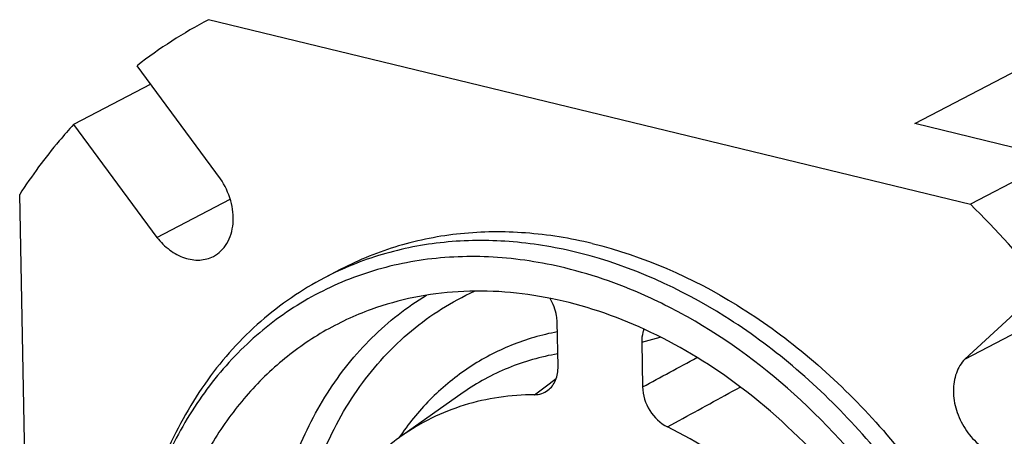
# Model space of a CAD drawing. Header units: millimetres. Extents: x 0 to 420, y 0 to 297.
# Tile 5 of 26: x 135 to 167, y 46 to 59. Entities that reach past the tile are written whole.
import ezdxf

# ---------------------------------------------------------------- set-up
doc = ezdxf.new("R2010")
doc.units = ezdxf.units.MM
doc.header["$LTSCALE"] = 23.1
doc.layers.add('COMPONENTS', color=7, linetype='CONTINUOUS')

msp = doc.modelspace()

# ---------------------------------------------------------------- linework, layer by layer
at = {"layer": 'COMPONENTS', "color": 7, "linetype": 'CONTINUOUS'}
for p, q in [((163.8074, 55.578), (172.0254, 59.8671)), ((141.33, 58.8922), (165.5792, 53.0094)), ((141.7033, 53.8215), (139.0526, 57.4238)), ((139.4861, 56.8347), (137.0332, 55.5545)), ((137.0332, 55.5545), (139.6839, 51.9522)), ((168.3769, 54.4695), (163.8074, 55.578)), ((168.3769, 54.4695), (165.5792, 53.0094)), ((135.8663, 25.505), (135.3158, 53.325)), ((139.6839, 51.9522), (142.017, 53.1699)), ((145.5413, 50.9381), (145.0168, 50.6644)), ((167.9371, 50.4166), (165.404, 48.0718)), ((156.3169, 49.5577), (156.3001, 49.5667)), ((156.3281, 49.5517), (156.3169, 49.5577)), ((165.404, 48.0718), (168.2016, 49.5319)), ((152.4517, 47.8423), (152.4236, 49.2631)), ((155.1166, 48.6098), (155.7015, 48.7774)), ((155.1166, 48.6098), (155.1447, 47.189)), ((152.0448, 47.1944), (152.3942, 47.4569)), ((151.7051, 46.9391), (152.0448, 47.1944)), ((149.4354, 47.0063), (147.4752, 45.6247)), ((155.9345, 45.9131), (156.3083, 46.1181))]:
    msp.add_line(p, q, dxfattribs=at)
for centre, radius, start, end in [((148.5056, 45.2623), 15.4033, 117.76508, 127.85765), ((142.0195, 29.2168), 33.4836, 39.28208, 45.28173), ((149.7154, 37.8904), 13.9869, 75.68847, 76.36313), ((147.4699, 32.9052), 17.8959, 52.87195, 53.55455), ((154.721, 40.6187), 8.8464, 145.35517, 146.02552)]:
    msp.add_arc(centre, radius, start, end, dxfattribs=at)
for points, knots in [([(137.0332, 55.5545), (136.8767, 55.3828), (136.2591, 54.6758), (135.7006, 53.9174), (135.3158, 53.325)], [0, 0, 0, 0, 0.2474343, 1, 1, 1, 1]), ([(141.4846, 51.3488), (141.5716, 51.3942), (141.7358, 51.5134), (141.9967, 51.8476), (142.1556, 52.4141), (142.0691, 53.1451), (141.8497, 53.6093), (141.7033, 53.8215)], [0, 0, 0, 0, 0.1064198, 0.2164059, 0.4546306, 0.7205912, 1, 1, 1, 1]), ([(153.5376, 51.7568), (152.8421, 51.9255), (151.4478, 52.1521), (149.3619, 52.1325), (147.3684, 51.7449), (146.1261, 51.2433), (145.5412, 50.9381)], [0, 0, 0, 0, 0.261661, 0.5137835, 0.7587794, 1, 1, 1, 1]), ([(139.6839, 51.9522), (139.8021, 51.8015), (140.0676, 51.5375), (140.541, 51.2788), (141.0364, 51.1972), (141.3507, 51.2789), (141.4846, 51.3488)], [0, 0, 0, 0, 0.2807119, 0.541272, 0.7786429, 1, 1, 1, 1]), ([(153.0131, 51.483), (152.3176, 51.6517), (150.9233, 51.8784), (148.8375, 51.8587), (146.8439, 51.4712), (145.6016, 50.9696), (145.0167, 50.6643)], [0, 0, 0, 0, 0.2616551, 0.5137699, 0.7587753, 1, 1, 1, 1]), ([(153.5376, 51.7568), (155.1623, 51.3626), (157.5581, 50.3033), (160.385, 48.2538), (163.0814, 45.6894), (165.8561, 41.8057), (167.9834, 36.539), (168.6265, 31.9204), (168.3662, 28.3851), (167.805, 25.9388), (166.8864, 23.7175), (165.6301, 21.7787), (164.0667, 20.1761), (162.8398, 19.3583), (162.198, 19.0234)], [0, 0, 0, 0, 0.1207985, 0.1852807, 0.2519034, 0.3889149, 0.5264597, 0.6587189, 0.7215933, 0.7817868, 0.8392946, 0.8944023, 0.9476926, 1, 1, 1, 1]), ([(161.6734, 18.7496), (162.3125, 19.0831), (163.5343, 19.8966), (165.0928, 21.49), (166.3471, 23.417), (167.267, 25.6248), (167.8329, 28.0569), (168.104, 31.5731), (167.4821, 36.1711), (165.3884, 41.4238), (162.6464, 45.3074), (159.976, 47.8823), (157.171, 49.95), (154.7906, 51.0306), (153.1729, 51.4432)], [0, 0, 0, 0, 0.0522893, 0.105553, 0.1606197, 0.2180701, 0.2781916, 0.3409846, 0.473087, 0.6105419, 0.7475936, 0.8142936, 0.8788918, 1, 1, 1, 1]), ([(152.6698, 50.9776), (151.9205, 51.1594), (150.4171, 51.3921), (148.1734, 51.3121), (146.0486, 50.7936), (144.1031, 49.8483), (142.392, 48.5025), (140.9615, 46.7955), (139.8476, 44.7765), (139.3441, 43.2916), (139.1484, 42.519)], [0, 0, 0, 0, 0.1295549, 0.254002, 0.3749136, 0.4943674, 0.6146704, 0.7379976, 0.8660776, 1, 1, 1, 1]), ([(156.3001, 49.5667), (156.0059, 49.7252), (154.8434, 50.3079), (153.6086, 50.7499), (152.6698, 50.9776)], [0, 0, 0, 0, 0.2570251, 1, 1, 1, 1]), ([(145.0167, 50.6643), (144.2909, 50.2855), (142.9099, 49.3366), (141.2042, 47.4389), (139.9053, 45.1303), (139.3499, 43.4137), (139.1444, 42.5185)], [0, 0, 0, 0, 0.2373942, 0.4804327, 0.7336936, 1, 1, 1, 1]), ([(144.1905, 42.3951), (144.3486, 43.2759), (144.821, 44.9658), (146.0389, 47.2284), (147.7027, 49.0485), (149.0716, 49.9102), (149.789, 50.2358)], [0, 0, 0, 0, 0.2683619, 0.5218165, 0.7637567, 1, 1, 1, 1]), ([(158.1011, 47.301), (157.2021, 47.9649), (155.3306, 49.0939), (152.3162, 50.1162), (149.3135, 50.3613), (147.3905, 49.9765), (146.5051, 49.6553)], [0, 0, 0, 0, 0.2727483, 0.5291706, 0.7701321, 1, 1, 1, 1]), ([(143.3946, 42.4627), (143.5415, 43.2811), (143.9652, 44.8572), (145.0217, 47.0043), (146.4525, 48.802), (147.6378, 49.7309), (148.266, 50.1102)], [0, 0, 0, 0, 0.2673049, 0.5212236, 0.7640791, 1, 1, 1, 1]), ([(152.4236, 49.2631), (152.4223, 49.3265), (152.3982, 49.587), (152.3024, 49.8395), (152.1997, 50.0083)], [0, 0, 0, 0, 0.243079, 1, 1, 1, 1]), ([(146.5051, 49.6553), (145.9754, 49.4631), (144.9461, 48.9816), (143.5509, 47.9875), (142.3335, 46.7425), (140.9555, 44.7502), (139.806, 41.7298), (139.5645, 39.1205), (139.5911, 37.7763)], [0, 0, 0, 0, 0.1153317, 0.2310854, 0.3488165, 0.4698633, 0.7248155, 1, 1, 1, 1]), ([(166.9133, 34.7522), (166.5929, 36.3032), (165.6039, 39.3588), (163.2402, 43.5157), (160.1404, 47.0327), (157.6374, 48.8433), (156.3281, 49.5517)], [0, 0, 0, 0, 0.2538574, 0.5103533, 0.7613896, 1, 1, 1, 1]), ([(152.4286, 48.9433), (151.9296, 48.8477), (150.9509, 48.5614), (149.5969, 47.8482), (148.4015, 46.8731), (147.7391, 46.0762), (147.4431, 45.6478)], [0, 0, 0, 0, 0.2489315, 0.4958154, 0.7448757, 1, 1, 1, 1]), ([(155.1854, 49.0288), (155.1732, 48.997), (155.1295, 48.8616), (155.1145, 48.7177), (155.1166, 48.6098)], [0, 0, 0, 0, 0.2401755, 1, 1, 1, 1]), ([(152.4431, 48.2414), (151.9032, 48.1492), (150.8441, 47.8494), (149.8792, 47.3191), (149.4354, 47.0063)], [0, 0, 0, 0, 0.5022162, 1, 1, 1, 1]), ([(165.404, 48.0718), (165.2832, 47.9479), (165.0916, 47.6225), (165.0074, 47.0455), (165.1086, 46.4296), (165.3809, 45.8463), (165.7914, 45.3636), (166.2946, 45.0396), (166.8366, 44.9189), (167.186, 45.0007), (167.3324, 45.0768)], [0, 0, 0, 0, 0.1122307, 0.2363507, 0.3713437, 0.5114229, 0.6489138, 0.7770878, 0.8930155, 1, 1, 1, 1]), ([(152.131, 47.0795), (152.2374, 47.1603), (152.4122, 47.4028), (152.4547, 47.6922), (152.4517, 47.8423)], [0, 0, 0, 0, 0.4708624, 1, 1, 1, 1]), ([(151.7051, 46.9391), (151.7817, 46.9393), (151.9344, 46.9622), (152.0714, 47.0343), (152.131, 47.0795)], [0, 0, 0, 0, 0.5056301, 1, 1, 1, 1]), ([(155.1447, 47.189), (155.1499, 46.9265), (155.3139, 46.4083), (155.7048, 46.0246), (155.9345, 45.9131)], [0, 0, 0, 0, 0.5069187, 1, 1, 1, 1]), ([(166.1667, 33.8481), (165.9592, 35.1486), (165.275, 37.7369), (163.555, 41.3595), (161.2227, 44.5872), (159.2992, 46.3956), (158.2719, 47.1733)], [0, 0, 0, 0, 0.2495424, 0.503648, 0.7558495, 1, 1, 1, 1]), ([(151.7051, 46.9391), (150.9491, 46.9372), (149.4445, 46.7225), (148.0783, 46.0498), (147.4748, 45.6243)], [0, 0, 0, 0, 0.5058678, 1, 1, 1, 1]), ([(163.8932, 35.0972), (163.6657, 36.2512), (163.1188, 37.9572), (162.0431, 40.0686), (160.7547, 42.0388), (158.8146, 44.1584), (156.9203, 45.4346), (155.9345, 45.9131)], [0, 0, 0, 0, 0.2544905, 0.3834964, 0.5120403, 0.7629218, 1, 1, 1, 1]), ([(147.4748, 45.6243), (147.0371, 45.3158), (146.2165, 44.5859), (145.2301, 43.2309), (144.5, 41.6465), (144.2036, 40.4953), (144.0997, 39.899)], [0, 0, 0, 0, 0.2359038, 0.4792607, 0.7333665, 1, 1, 1, 1])]:
    msp.add_open_spline(points, degree=3, knots=knots, dxfattribs=at)
for points in [[(155.1447, 47.189), (155.7214, 47.5008), (156.2983, 47.8124), (156.8754, 48.1236)], [(156.3083, 46.1181), (156.9565, 46.4734), (157.6048, 46.8283), (158.2535, 47.1828)]]:
    msp.add_open_spline(points, degree=3, dxfattribs=at)

doc.saveas('drawing.dxf')
